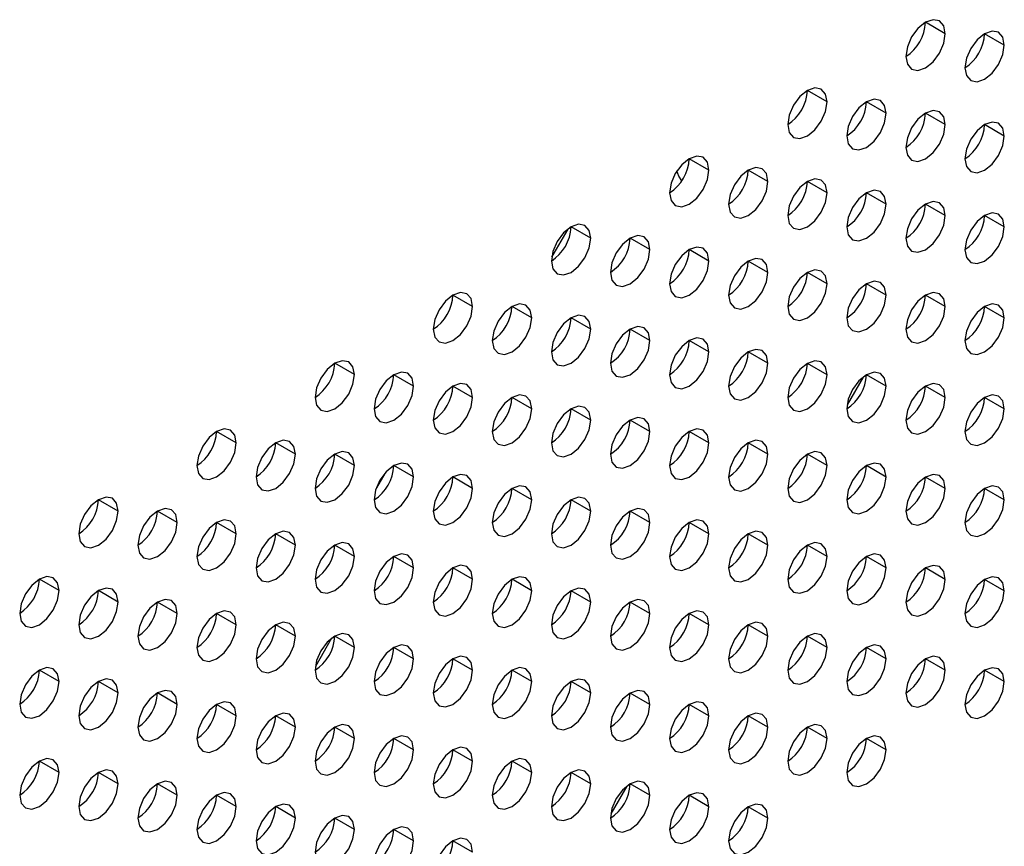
# Model space of a CAD drawing. Header units: millimetres. Extents: x 0 to 1118, y 0 to 864.
# Tile 183 of 256: x 935.06 to 940.95, y 651.76 to 656.71. Entities that reach past the tile are written whole.
import ezdxf

# ---------------------------------------------------------------- set-up
doc = ezdxf.new("R2010")
doc.units = ezdxf.units.MM

msp = doc.modelspace()

# ---------------------------------------------------------------- linework, layer by layer
at = {"color": 7, "linetype": 'Continuous', "lineweight": 25}
for p, q in [((940.6014, 656.6276), (940.4835, 656.6956)), ((940.9549, 656.5595), (940.8371, 656.6275)), ((939.8943, 656.2194), (939.7764, 656.2874)), ((940.2478, 656.1513), (940.13, 656.2193)), ((940.6014, 656.0832), (940.4835, 656.1512)), ((940.9549, 656.0151), (940.8371, 656.0832)), ((939.1872, 655.8112), (939.0693, 655.8792)), ((939.5407, 655.7431), (939.4229, 655.8111)), ((939.8943, 655.675), (939.7764, 655.743)), ((940.2478, 655.6069), (940.13, 655.675)), ((940.6014, 655.5389), (940.4835, 655.6069)), ((940.9549, 655.4708), (940.8371, 655.5388)), ((938.343, 655.4581), (938.2459, 655.29)), ((938.4801, 655.403), (938.3622, 655.471)), ((938.8336, 655.3349), (938.7158, 655.4029)), ((939.1872, 655.2668), (939.0693, 655.3348)), ((939.5407, 655.1987), (939.4229, 655.2668)), ((939.8943, 655.1306), (939.7764, 655.1987)), ((940.2478, 655.0626), (940.13, 655.1306)), ((937.773, 654.9948), (937.6551, 655.0628)), ((940.6014, 654.9945), (940.4835, 655.0625)), ((938.1265, 654.9267), (938.0087, 654.9947)), ((940.9549, 654.9264), (940.8371, 654.9944)), ((938.4801, 654.8586), (938.3622, 654.9266)), ((938.8336, 654.7905), (938.7158, 654.8586)), ((939.1872, 654.7224), (939.0693, 654.7905)), ((939.5407, 654.6544), (939.4229, 654.7224)), ((937.0658, 654.5866), (936.948, 654.6546)), ((939.8943, 654.5863), (939.7764, 654.6543)), ((937.4194, 654.5185), (937.3015, 654.5865)), ((940.1095, 654.5724), (940.0139, 654.4068)), ((940.2478, 654.5182), (940.13, 654.5862)), ((937.773, 654.4504), (937.6551, 654.5184)), ((940.6014, 654.4501), (940.4835, 654.5182)), ((938.1265, 654.3823), (938.0087, 654.4504)), ((940.9549, 654.3821), (940.8371, 654.4501)), ((938.4801, 654.3142), (938.3622, 654.3823)), ((938.8336, 654.2462), (938.7158, 654.3142)), ((936.3587, 654.1783), (936.2409, 654.2464)), ((939.1872, 654.1781), (939.0693, 654.2461)), ((936.7123, 654.1103), (936.5944, 654.1783)), ((939.5407, 654.11), (939.4229, 654.178)), ((937.0658, 654.0422), (936.948, 654.1102)), ((939.8943, 654.0419), (939.7764, 654.11)), ((937.4194, 653.9741), (937.3015, 654.0421)), ((940.2478, 653.9738), (940.13, 654.0419)), ((937.2469, 653.9951), (937.1971, 653.9089)), ((937.773, 653.906), (937.6551, 653.9741)), ((940.6014, 653.9058), (940.4835, 653.9738)), ((938.1265, 653.838), (938.0087, 653.906)), ((940.9549, 653.8377), (940.8371, 653.9057)), ((935.6516, 653.7701), (935.5338, 653.8382)), ((938.4801, 653.7699), (938.3622, 653.8379)), ((936.0052, 653.7021), (935.8873, 653.7701)), ((938.8336, 653.7018), (938.7158, 653.7698)), ((936.3587, 653.634), (936.2409, 653.702)), ((939.1872, 653.6337), (939.0693, 653.7018)), ((936.7123, 653.5659), (936.5944, 653.6339)), ((939.5407, 653.5656), (939.4229, 653.6337)), ((937.0658, 653.4978), (936.948, 653.5659)), ((939.8943, 653.4976), (939.7764, 653.5656)), ((937.4194, 653.4298), (937.3015, 653.4978)), ((940.2478, 653.4295), (940.13, 653.4975)), ((937.773, 653.3617), (937.6551, 653.4297)), ((940.6014, 653.3614), (940.4835, 653.4294)), ((935.2981, 653.2939), (935.1802, 653.3619)), ((938.1265, 653.2936), (938.0087, 653.3616)), ((940.9549, 653.2933), (940.8371, 653.3614)), ((935.6516, 653.2258), (935.5338, 653.2938)), ((938.4801, 653.2255), (938.3622, 653.2936)), ((936.0052, 653.1577), (935.8873, 653.2257)), ((938.8336, 653.1574), (938.7158, 653.2255)), ((936.3587, 653.0896), (936.2409, 653.1577)), ((939.1872, 653.0894), (939.0693, 653.1574)), ((936.7123, 653.0216), (936.5944, 653.0896)), ((939.5407, 653.0213), (939.4229, 653.0893)), ((937.0658, 652.9535), (936.948, 653.0215)), ((939.8943, 652.9532), (939.7764, 653.0212)), ((936.9288, 653.0086), (936.8317, 652.8405)), ((937.4194, 652.8854), (937.3015, 652.9534)), ((940.2478, 652.8851), (940.13, 652.9532)), ((937.773, 652.8173), (937.6551, 652.8853)), ((940.6014, 652.817), (940.4835, 652.8851)), ((935.2981, 652.7495), (935.1802, 652.8175)), ((938.1265, 652.7492), (938.0087, 652.8173)), ((940.9549, 652.749), (940.8371, 652.817)), ((935.6516, 652.6814), (935.5338, 652.7495)), ((938.4801, 652.6812), (938.3622, 652.7492)), ((936.0052, 652.6133), (935.8873, 652.6814)), ((938.8336, 652.6131), (938.7158, 652.6811)), ((936.3587, 652.5453), (936.2409, 652.6133)), ((939.1872, 652.545), (939.0693, 652.613)), ((936.7123, 652.4772), (936.5944, 652.5452)), ((939.5407, 652.4769), (939.4229, 652.545)), ((937.0658, 652.4091), (936.948, 652.4771)), ((939.8943, 652.4088), (939.7764, 652.4769)), ((937.4194, 652.341), (937.3015, 652.4091)), ((940.2478, 652.3408), (940.13, 652.4088)), ((937.773, 652.273), (937.6551, 652.341)), ((935.2981, 652.2051), (935.1802, 652.2732)), ((938.1265, 652.2049), (938.0087, 652.2729)), ((935.6516, 652.1371), (935.5338, 652.2051)), ((938.4801, 652.1368), (938.3622, 652.2048)), ((936.0052, 652.069), (935.8873, 652.137)), ((938.8336, 652.0687), (938.7158, 652.1368)), ((938.6953, 652.1229), (938.5997, 651.9573)), ((936.3587, 652.0009), (936.2409, 652.0689)), ((939.1872, 652.0006), (939.0693, 652.0687)), ((936.7123, 651.9328), (936.5944, 652.0009)), ((939.5407, 651.9326), (939.4229, 652.0006)), ((937.0658, 651.8648), (936.948, 651.9328)), ((937.4194, 651.7967), (937.3015, 651.8647)), ((937.773, 651.7286), (937.6551, 651.7966))]:
    msp.add_line(p, q, dxfattribs=at)
at = {"color": 7, "linetype": 'Continuous', "lineweight": 25, "flags": 128}
for points in [[(940.6014, 656.6276), (940.5924, 656.6745), (940.5669, 656.7039), (940.5286, 656.7113), (940.4835, 656.6956), (940.4384, 656.6592), (940.4002, 656.6077), (940.3746, 656.5488), (940.3657, 656.4915)], [(940.3657, 656.4915), (940.3746, 656.4446), (940.4002, 656.4152), (940.4384, 656.4078), (940.4835, 656.4234), (940.5286, 656.4598), (940.5669, 656.5114), (940.5924, 656.5703), (940.6014, 656.6276)], [(940.9549, 656.5595), (940.946, 656.6064), (940.9204, 656.6358), (940.8822, 656.6432), (940.8371, 656.6276), (940.792, 656.5912), (940.7538, 656.5396), (940.7282, 656.4807), (940.7192, 656.4234)], [(940.7192, 656.4234), (940.7282, 656.3765), (940.7538, 656.3471), (940.792, 656.3397), (940.8371, 656.3554), (940.8822, 656.3918), (940.9204, 656.4433), (940.946, 656.5022), (940.9549, 656.5595)], [(939.8943, 656.2194), (939.8853, 656.2663), (939.8598, 656.2957), (939.8215, 656.3031), (939.7764, 656.2874), (939.7313, 656.251), (939.6931, 656.1995), (939.6675, 656.1406), (939.6586, 656.0833)], [(939.6586, 656.0833), (939.6675, 656.0364), (939.6931, 656.007), (939.7313, 655.9996), (939.7764, 656.0152), (939.8215, 656.0516), (939.8598, 656.1032), (939.8853, 656.1621), (939.8943, 656.2194)], [(940.2478, 656.1513), (940.2389, 656.1982), (940.2133, 656.2276), (940.1751, 656.235), (940.13, 656.2193), (940.0849, 656.183), (940.0466, 656.1314), (940.0211, 656.0725), (940.0121, 656.0152)], [(940.0121, 656.0152), (940.0211, 655.9683), (940.0466, 655.9389), (940.0849, 655.9315), (940.13, 655.9472), (940.1751, 655.9836), (940.2133, 656.0351), (940.2389, 656.094), (940.2478, 656.1513)], [(940.6014, 656.0832), (940.5924, 656.1301), (940.5669, 656.1595), (940.5286, 656.1669), (940.4835, 656.1513), (940.4384, 656.1149), (940.4002, 656.0633), (940.3746, 656.0044), (940.3657, 655.9471)], [(940.3657, 655.9471), (940.3746, 655.9002), (940.4002, 655.8708), (940.4384, 655.8634), (940.4835, 655.8791), (940.5286, 655.9155), (940.5669, 655.9671), (940.5924, 656.026), (940.6014, 656.0832)], [(940.9549, 656.0151), (940.946, 656.062), (940.9204, 656.0914), (940.8822, 656.0989), (940.8371, 656.0832), (940.792, 656.0468), (940.7538, 655.9952), (940.7282, 655.9363), (940.7192, 655.8791)], [(940.7192, 655.8791), (940.7282, 655.8322), (940.7538, 655.8028), (940.792, 655.7953), (940.8371, 655.811), (940.8822, 655.8474), (940.9204, 655.899), (940.946, 655.9579), (940.9549, 656.0151)], [(939.1872, 655.8112), (939.1782, 655.8581), (939.1526, 655.8875), (939.1144, 655.8949), (939.0693, 655.8792), (939.0242, 655.8428), (938.986, 655.7913), (938.9604, 655.7324), (938.9515, 655.6751)], [(938.9515, 655.6751), (938.9604, 655.6282), (938.986, 655.5988), (939.0242, 655.5914), (939.0693, 655.607), (939.1144, 655.6434), (939.1526, 655.695), (939.1782, 655.7539), (939.1872, 655.8112)], [(939.0241, 655.7459), (939.0066, 655.7742), (938.9959, 655.8072)], [(939.5407, 655.7431), (939.5318, 655.79), (939.5062, 655.8194), (939.468, 655.8268), (939.4229, 655.8111), (939.3778, 655.7747), (939.3395, 655.7232), (939.314, 655.6643), (939.305, 655.607)], [(939.305, 655.607), (939.314, 655.5601), (939.3395, 655.5307), (939.3778, 655.5233), (939.4229, 655.539), (939.468, 655.5754), (939.5062, 655.6269), (939.5318, 655.6858), (939.5407, 655.7431)], [(939.8943, 655.675), (939.8853, 655.7219), (939.8598, 655.7513), (939.8215, 655.7587), (939.7764, 655.7431), (939.7313, 655.7067), (939.6931, 655.6551), (939.6675, 655.5962), (939.6586, 655.5389)], [(939.6586, 655.5389), (939.6675, 655.492), (939.6931, 655.4626), (939.7313, 655.4552), (939.7764, 655.4709), (939.8215, 655.5073), (939.8598, 655.5589), (939.8853, 655.6178), (939.8943, 655.675)], [(940.2478, 655.6069), (940.2389, 655.6538), (940.2133, 655.6832), (940.1751, 655.6907), (940.13, 655.675), (940.0849, 655.6386), (940.0466, 655.587), (940.0211, 655.5281), (940.0121, 655.4709)], [(940.0121, 655.4709), (940.0211, 655.424), (940.0466, 655.3946), (940.0849, 655.3871), (940.13, 655.4028), (940.1751, 655.4392), (940.2133, 655.4908), (940.2389, 655.5497), (940.2478, 655.6069)], [(940.6014, 655.5389), (940.5924, 655.5858), (940.5669, 655.6152), (940.5286, 655.6226), (940.4835, 655.6069), (940.4384, 655.5705), (940.4002, 655.5189), (940.3746, 655.46), (940.3657, 655.4028)], [(940.9549, 655.4708), (940.946, 655.5177), (940.9204, 655.5471), (940.8822, 655.5545), (940.8371, 655.5388), (940.792, 655.5024), (940.7538, 655.4509), (940.7282, 655.392), (940.7192, 655.3347)], [(940.3657, 655.4028), (940.3746, 655.3559), (940.4002, 655.3265), (940.4384, 655.3191), (940.4835, 655.3347), (940.5286, 655.3711), (940.5669, 655.4227), (940.5924, 655.4816), (940.6014, 655.5389)], [(938.4801, 655.403), (938.4711, 655.4499), (938.4455, 655.4793), (938.4073, 655.4867), (938.3622, 655.471), (938.3171, 655.4346), (938.2789, 655.3831), (938.2533, 655.3242), (938.2444, 655.2669)], [(940.7192, 655.3347), (940.7282, 655.2878), (940.7538, 655.2584), (940.792, 655.251), (940.8371, 655.2667), (940.8822, 655.303), (940.9204, 655.3546), (940.946, 655.4135), (940.9549, 655.4708)], [(938.2444, 655.2669), (938.2533, 655.22), (938.2789, 655.1906), (938.3171, 655.1832), (938.3622, 655.1988), (938.4073, 655.2352), (938.4455, 655.2868), (938.4711, 655.3457), (938.4801, 655.403)], [(938.8336, 655.3349), (938.8246, 655.3818), (938.7991, 655.4112), (938.7609, 655.4186), (938.7158, 655.4029), (938.6707, 655.3665), (938.6324, 655.315), (938.6069, 655.2561), (938.5979, 655.1988)], [(938.5979, 655.1988), (938.6069, 655.1519), (938.6324, 655.1225), (938.6707, 655.1151), (938.7158, 655.1308), (938.7609, 655.1672), (938.7991, 655.2187), (938.8246, 655.2776), (938.8336, 655.3349)], [(939.1872, 655.2668), (939.1782, 655.3137), (939.1526, 655.3431), (939.1144, 655.3505), (939.0693, 655.3349), (939.0242, 655.2985), (938.986, 655.2469), (938.9604, 655.188), (938.9515, 655.1307)], [(938.9515, 655.1307), (938.9604, 655.0838), (938.986, 655.0544), (939.0242, 655.047), (939.0693, 655.0627), (939.1144, 655.0991), (939.1526, 655.1506), (939.1782, 655.2095), (939.1872, 655.2668)], [(939.5407, 655.1987), (939.5318, 655.2456), (939.5062, 655.275), (939.468, 655.2825), (939.4229, 655.2668), (939.3778, 655.2304), (939.3395, 655.1788), (939.314, 655.1199), (939.305, 655.0627)], [(939.305, 655.0627), (939.314, 655.0158), (939.3395, 654.9864), (939.3778, 654.9789), (939.4229, 654.9946), (939.468, 655.031), (939.5062, 655.0826), (939.5318, 655.1415), (939.5407, 655.1987)], [(939.8943, 655.1306), (939.8853, 655.1775), (939.8598, 655.207), (939.8215, 655.2144), (939.7764, 655.1987), (939.7313, 655.1623), (939.6931, 655.1107), (939.6675, 655.0518), (939.6586, 654.9946)], [(940.2478, 655.0626), (940.2389, 655.1095), (940.2133, 655.1389), (940.1751, 655.1463), (940.13, 655.1306), (940.0849, 655.0942), (940.0466, 655.0427), (940.0211, 654.9838), (940.0121, 654.9265)], [(937.773, 654.9948), (937.764, 655.0417), (937.7384, 655.0711), (937.7002, 655.0785), (937.6551, 655.0628), (937.61, 655.0264), (937.5718, 654.9748), (937.5462, 654.9159), (937.5373, 654.8587)], [(939.6586, 654.9946), (939.6675, 654.9477), (939.6931, 654.9183), (939.7313, 654.9108), (939.7764, 654.9265), (939.8215, 654.9629), (939.8598, 655.0145), (939.8853, 655.0734), (939.8943, 655.1306)], [(940.6014, 654.9945), (940.5924, 655.0414), (940.5669, 655.0708), (940.5286, 655.0782), (940.4835, 655.0625), (940.4384, 655.0262), (940.4002, 654.9746), (940.3746, 654.9157), (940.3657, 654.8584)], [(940.0121, 654.9265), (940.0211, 654.8796), (940.0466, 654.8502), (940.0849, 654.8428), (940.13, 654.8584), (940.1751, 654.8948), (940.2133, 654.9464), (940.2389, 655.0053), (940.2478, 655.0626)], [(937.5373, 654.8587), (937.5462, 654.8118), (937.5718, 654.7824), (937.61, 654.775), (937.6551, 654.7906), (937.7002, 654.827), (937.7384, 654.8786), (937.764, 654.9375), (937.773, 654.9948)], [(938.1265, 654.9267), (938.1175, 654.9736), (938.092, 655.003), (938.0538, 655.0104), (938.0087, 654.9947), (937.9636, 654.9583), (937.9253, 654.9068), (937.8998, 654.8479), (937.8908, 654.7906)], [(940.3657, 654.8584), (940.3746, 654.8115), (940.4002, 654.7821), (940.4384, 654.7747), (940.4835, 654.7904), (940.5286, 654.8268), (940.5669, 654.8783), (940.5924, 654.9372), (940.6014, 654.9945)], [(940.9549, 654.9264), (940.946, 654.9733), (940.9204, 655.0027), (940.8822, 655.0101), (940.8371, 654.9945), (940.792, 654.9581), (940.7538, 654.9065), (940.7282, 654.8476), (940.7192, 654.7903)], [(937.8908, 654.7906), (937.8998, 654.7437), (937.9253, 654.7143), (937.9636, 654.7069), (938.0087, 654.7226), (938.0538, 654.7589), (938.092, 654.8105), (938.1175, 654.8694), (938.1265, 654.9267)], [(938.4801, 654.8586), (938.4711, 654.9055), (938.4455, 654.9349), (938.4073, 654.9423), (938.3622, 654.9267), (938.3171, 654.8903), (938.2789, 654.8387), (938.2533, 654.7798), (938.2444, 654.7225)], [(940.7192, 654.7903), (940.7282, 654.7434), (940.7538, 654.714), (940.792, 654.7066), (940.8371, 654.7223), (940.8822, 654.7587), (940.9204, 654.8103), (940.946, 654.8692), (940.9549, 654.9264)], [(938.2444, 654.7225), (938.2533, 654.6756), (938.2789, 654.6462), (938.3171, 654.6388), (938.3622, 654.6545), (938.4073, 654.6909), (938.4455, 654.7424), (938.4711, 654.8013), (938.4801, 654.8586)], [(938.8336, 654.7905), (938.8246, 654.8374), (938.7991, 654.8668), (938.7609, 654.8743), (938.7158, 654.8586), (938.6707, 654.8222), (938.6324, 654.7706), (938.6069, 654.7117), (938.5979, 654.6545)], [(938.5979, 654.6545), (938.6069, 654.6076), (938.6324, 654.5782), (938.6707, 654.5707), (938.7158, 654.5864), (938.7609, 654.6228), (938.7991, 654.6744), (938.8246, 654.7333), (938.8336, 654.7905)], [(939.1872, 654.7224), (939.1782, 654.7693), (939.1526, 654.7987), (939.1144, 654.8062), (939.0693, 654.7905), (939.0242, 654.7541), (938.986, 654.7025), (938.9604, 654.6436), (938.9515, 654.5864)], [(938.9515, 654.5864), (938.9604, 654.5395), (938.986, 654.5101), (939.0242, 654.5026), (939.0693, 654.5183), (939.1144, 654.5547), (939.1526, 654.6063), (939.1782, 654.6652), (939.1872, 654.7224)], [(939.5407, 654.6544), (939.5318, 654.7013), (939.5062, 654.7307), (939.468, 654.7381), (939.4229, 654.7224), (939.3778, 654.686), (939.3395, 654.6345), (939.314, 654.5756), (939.305, 654.5183)], [(937.0658, 654.5866), (937.0569, 654.6335), (937.0313, 654.6629), (936.9931, 654.6703), (936.948, 654.6546), (936.9029, 654.6182), (936.8647, 654.5666), (936.8391, 654.5077), (936.8301, 654.4505)], [(939.8943, 654.5863), (939.8853, 654.6332), (939.8598, 654.6626), (939.8215, 654.67), (939.7764, 654.6543), (939.7313, 654.6179), (939.6931, 654.5664), (939.6675, 654.5075), (939.6586, 654.4502)], [(939.305, 654.5183), (939.314, 654.4714), (939.3395, 654.442), (939.3778, 654.4346), (939.4229, 654.4502), (939.468, 654.4866), (939.5062, 654.5382), (939.5318, 654.5971), (939.5407, 654.6544)], [(936.8301, 654.4505), (936.8391, 654.4036), (936.8647, 654.3742), (936.9029, 654.3668), (936.948, 654.3824), (936.9931, 654.4188), (937.0313, 654.4704), (937.0569, 654.5293), (937.0658, 654.5866)], [(937.4194, 654.5185), (937.4104, 654.5654), (937.3849, 654.5948), (937.3466, 654.6022), (937.3015, 654.5865), (937.2564, 654.5501), (937.2182, 654.4986), (937.1927, 654.4397), (937.1837, 654.3824)], [(939.6586, 654.4502), (939.6675, 654.4033), (939.6931, 654.3739), (939.7313, 654.3665), (939.7764, 654.3822), (939.8215, 654.4186), (939.8598, 654.4701), (939.8853, 654.529), (939.8943, 654.5863)], [(940.2478, 654.5182), (940.2389, 654.5651), (940.2133, 654.5945), (940.1751, 654.6019), (940.13, 654.5863), (940.0849, 654.5499), (940.0466, 654.4983), (940.0211, 654.4394), (940.0121, 654.3821)], [(937.1837, 654.3824), (937.1927, 654.3355), (937.2182, 654.3061), (937.2564, 654.2987), (937.3015, 654.3144), (937.3466, 654.3507), (937.3849, 654.4023), (937.4104, 654.4612), (937.4194, 654.5185)], [(937.773, 654.4504), (937.764, 654.4973), (937.7384, 654.5267), (937.7002, 654.5341), (937.6551, 654.5185), (937.61, 654.4821), (937.5718, 654.4305), (937.5462, 654.3716), (937.5373, 654.3143)], [(940.0121, 654.3821), (940.0211, 654.3352), (940.0466, 654.3058), (940.0849, 654.2984), (940.13, 654.3141), (940.1751, 654.3505), (940.2133, 654.4021), (940.2389, 654.461), (940.2478, 654.5182)], [(940.6014, 654.4501), (940.5924, 654.497), (940.5669, 654.5264), (940.5286, 654.5339), (940.4835, 654.5182), (940.4384, 654.4818), (940.4002, 654.4302), (940.3746, 654.3713), (940.3657, 654.3141)], [(937.5373, 654.3143), (937.5462, 654.2674), (937.5718, 654.238), (937.61, 654.2306), (937.6551, 654.2463), (937.7002, 654.2827), (937.7384, 654.3342), (937.764, 654.3931), (937.773, 654.4504)], [(938.1265, 654.3823), (938.1175, 654.4292), (938.092, 654.4586), (938.0538, 654.4661), (938.0087, 654.4504), (937.9636, 654.414), (937.9253, 654.3624), (937.8998, 654.3035), (937.8908, 654.2463)], [(940.3657, 654.3141), (940.3746, 654.2672), (940.4002, 654.2378), (940.4384, 654.2303), (940.4835, 654.246), (940.5286, 654.2824), (940.5669, 654.334), (940.5924, 654.3929), (940.6014, 654.4501)], [(940.9549, 654.3821), (940.946, 654.429), (940.9204, 654.4584), (940.8822, 654.4658), (940.8371, 654.4501), (940.792, 654.4137), (940.7538, 654.3621), (940.7282, 654.3032), (940.7192, 654.246)], [(937.8908, 654.2463), (937.8998, 654.1994), (937.9253, 654.1699), (937.9636, 654.1625), (938.0087, 654.1782), (938.0538, 654.2146), (938.092, 654.2662), (938.1175, 654.3251), (938.1265, 654.3823)], [(938.4801, 654.3142), (938.4711, 654.3611), (938.4455, 654.3905), (938.4073, 654.398), (938.3622, 654.3823), (938.3171, 654.3459), (938.2789, 654.2943), (938.2533, 654.2354), (938.2444, 654.1782)], [(940.7192, 654.246), (940.7282, 654.1991), (940.7538, 654.1697), (940.792, 654.1623), (940.8371, 654.1779), (940.8822, 654.2143), (940.9204, 654.2659), (940.946, 654.3248), (940.9549, 654.3821)], [(938.2444, 654.1782), (938.2533, 654.1313), (938.2789, 654.1019), (938.3171, 654.0944), (938.3622, 654.1101), (938.4073, 654.1465), (938.4455, 654.1981), (938.4711, 654.257), (938.4801, 654.3142)], [(938.8336, 654.2462), (938.8246, 654.2931), (938.7991, 654.3225), (938.7609, 654.3299), (938.7158, 654.3142), (938.6707, 654.2778), (938.6324, 654.2263), (938.6069, 654.1674), (938.5979, 654.1101)], [(936.3587, 654.1783), (936.3498, 654.2253), (936.3242, 654.2547), (936.286, 654.2621), (936.2409, 654.2464), (936.1958, 654.21), (936.1576, 654.1584), (936.132, 654.0995), (936.123, 654.0423)], [(939.1872, 654.1781), (939.1782, 654.225), (939.1526, 654.2544), (939.1144, 654.2618), (939.0693, 654.2461), (939.0242, 654.2097), (938.986, 654.1582), (938.9604, 654.0993), (938.9515, 654.042)], [(936.7123, 654.1103), (936.7033, 654.1572), (936.6778, 654.1866), (936.6395, 654.194), (936.5944, 654.1783), (936.5493, 654.1419), (936.5111, 654.0904), (936.4856, 654.0315), (936.4766, 653.9742)], [(938.5979, 654.1101), (938.6069, 654.0632), (938.6324, 654.0338), (938.6707, 654.0264), (938.7158, 654.042), (938.7609, 654.0784), (938.7991, 654.13), (938.8246, 654.1889), (938.8336, 654.2462)], [(939.5407, 654.11), (939.5318, 654.1569), (939.5062, 654.1863), (939.468, 654.1937), (939.4229, 654.1781), (939.3778, 654.1417), (939.3395, 654.0901), (939.314, 654.0312), (939.305, 653.9739)], [(936.123, 654.0423), (936.132, 653.9954), (936.1576, 653.966), (936.1958, 653.9585), (936.2409, 653.9742), (936.286, 654.0106), (936.3242, 654.0622), (936.3498, 654.1211), (936.3587, 654.1783)], [(938.9515, 654.042), (938.9604, 653.9951), (938.986, 653.9657), (939.0242, 653.9583), (939.0693, 653.974), (939.1144, 654.0104), (939.1526, 654.0619), (939.1782, 654.1208), (939.1872, 654.1781)], [(936.4766, 653.9742), (936.4856, 653.9273), (936.5111, 653.8979), (936.5493, 653.8905), (936.5944, 653.9061), (936.6395, 653.9425), (936.6778, 653.9941), (936.7033, 654.053), (936.7123, 654.1103)], [(937.0658, 654.0422), (937.0569, 654.0891), (937.0313, 654.1185), (936.9931, 654.1259), (936.948, 654.1102), (936.9029, 654.0739), (936.8647, 654.0223), (936.8391, 653.9634), (936.8301, 653.9061)], [(939.305, 653.9739), (939.314, 653.927), (939.3395, 653.8976), (939.3778, 653.8902), (939.4229, 653.9059), (939.468, 653.9423), (939.5062, 653.9938), (939.5318, 654.0527), (939.5407, 654.11)], [(939.8943, 654.0419), (939.8853, 654.0888), (939.8598, 654.1182), (939.8215, 654.1257), (939.7764, 654.11), (939.7313, 654.0736), (939.6931, 654.022), (939.6675, 653.9631), (939.6586, 653.9059)], [(936.8301, 653.9061), (936.8391, 653.8592), (936.8647, 653.8298), (936.9029, 653.8224), (936.948, 653.8381), (936.9931, 653.8745), (937.0313, 653.926), (937.0569, 653.9849), (937.0658, 654.0422)], [(937.4194, 653.9741), (937.4104, 654.021), (937.3849, 654.0504), (937.3466, 654.0578), (937.3015, 654.0422), (937.2564, 654.0058), (937.2182, 653.9542), (937.1927, 653.8953), (937.1837, 653.838)], [(939.6586, 653.9059), (939.6675, 653.859), (939.6931, 653.8296), (939.7313, 653.8221), (939.7764, 653.8378), (939.8215, 653.8742), (939.8598, 653.9258), (939.8853, 653.9847), (939.8943, 654.0419)], [(940.2478, 653.9738), (940.2389, 654.0207), (940.2133, 654.0502), (940.1751, 654.0576), (940.13, 654.0419), (940.0849, 654.0055), (940.0466, 653.9539), (940.0211, 653.895), (940.0121, 653.8378)], [(937.1837, 653.838), (937.1927, 653.7911), (937.2182, 653.7617), (937.2564, 653.7543), (937.3015, 653.77), (937.3466, 653.8064), (937.3849, 653.858), (937.4104, 653.9169), (937.4194, 653.9741)], [(937.773, 653.906), (937.764, 653.9529), (937.7384, 653.9823), (937.7002, 653.9898), (937.6551, 653.9741), (937.61, 653.9377), (937.5718, 653.8861), (937.5462, 653.8272), (937.5373, 653.77)], [(940.0121, 653.8378), (940.0211, 653.7909), (940.0466, 653.7615), (940.0849, 653.754), (940.13, 653.7697), (940.1751, 653.8061), (940.2133, 653.8577), (940.2389, 653.9166), (940.2478, 653.9738)], [(940.6014, 653.9058), (940.5924, 653.9527), (940.5669, 653.9821), (940.5286, 653.9895), (940.4835, 653.9738), (940.4384, 653.9374), (940.4002, 653.8859), (940.3746, 653.827), (940.3657, 653.7697)], [(937.5373, 653.77), (937.5462, 653.7231), (937.5718, 653.6937), (937.61, 653.6862), (937.6551, 653.7019), (937.7002, 653.7383), (937.7384, 653.7899), (937.764, 653.8488), (937.773, 653.906)], [(938.1265, 653.838), (938.1175, 653.8849), (938.092, 653.9143), (938.0538, 653.9217), (938.0087, 653.906), (937.9636, 653.8696), (937.9253, 653.818), (937.8998, 653.7591), (937.8908, 653.7019)], [(940.3657, 653.7697), (940.3746, 653.7228), (940.4002, 653.6934), (940.4384, 653.686), (940.4835, 653.7016), (940.5286, 653.738), (940.5669, 653.7896), (940.5924, 653.8485), (940.6014, 653.9058)], [(940.9549, 653.8377), (940.946, 653.8846), (940.9204, 653.914), (940.8822, 653.9214), (940.8371, 653.9057), (940.792, 653.8694), (940.7538, 653.8178), (940.7282, 653.7589), (940.7192, 653.7016)], [(935.6516, 653.7701), (935.6427, 653.817), (935.6171, 653.8464), (935.5789, 653.8539), (935.5338, 653.8382), (935.4887, 653.8018), (935.4504, 653.7502), (935.4249, 653.6913), (935.4159, 653.6341)], [(938.4801, 653.7699), (938.4711, 653.8168), (938.4455, 653.8462), (938.4073, 653.8536), (938.3622, 653.8379), (938.3171, 653.8015), (938.2789, 653.75), (938.2533, 653.6911), (938.2444, 653.6338)], [(936.0052, 653.7021), (935.9962, 653.749), (935.9707, 653.7784), (935.9324, 653.7858), (935.8873, 653.7701), (935.8422, 653.7337), (935.804, 653.6822), (935.7785, 653.6233), (935.7695, 653.566)], [(937.8908, 653.7019), (937.8998, 653.655), (937.9253, 653.6256), (937.9636, 653.6182), (938.0087, 653.6338), (938.0538, 653.6702), (938.092, 653.7218), (938.1175, 653.7807), (938.1265, 653.838)], [(938.8336, 653.7018), (938.8246, 653.7487), (938.7991, 653.7781), (938.7609, 653.7855), (938.7158, 653.7699), (938.6707, 653.7335), (938.6324, 653.6819), (938.6069, 653.623), (938.5979, 653.5657)], [(940.7192, 653.7016), (940.7282, 653.6547), (940.7538, 653.6253), (940.792, 653.6179), (940.8371, 653.6336), (940.8822, 653.67), (940.9204, 653.7215), (940.946, 653.7804), (940.9549, 653.8377)], [(935.4159, 653.6341), (935.4249, 653.5872), (935.4504, 653.5578), (935.4887, 653.5503), (935.5338, 653.566), (935.5789, 653.6024), (935.6171, 653.654), (935.6427, 653.7129), (935.6516, 653.7701)], [(938.2444, 653.6338), (938.2533, 653.5869), (938.2789, 653.5575), (938.3171, 653.5501), (938.3622, 653.5658), (938.4073, 653.6022), (938.4455, 653.6537), (938.4711, 653.7126), (938.4801, 653.7699)], [(935.7695, 653.566), (935.7785, 653.5191), (935.804, 653.4897), (935.8422, 653.4823), (935.8873, 653.4979), (935.9324, 653.5343), (935.9707, 653.5859), (935.9962, 653.6448), (936.0052, 653.7021)], [(936.3587, 653.634), (936.3498, 653.6809), (936.3242, 653.7103), (936.286, 653.7177), (936.2409, 653.702), (936.1958, 653.6657), (936.1576, 653.6141), (936.132, 653.5552), (936.123, 653.4979)], [(938.5979, 653.5657), (938.6069, 653.5188), (938.6324, 653.4894), (938.6707, 653.482), (938.7158, 653.4977), (938.7609, 653.5341), (938.7991, 653.5856), (938.8246, 653.6445), (938.8336, 653.7018)], [(939.1872, 653.6337), (939.1782, 653.6806), (939.1526, 653.71), (939.1144, 653.7175), (939.0693, 653.7018), (939.0242, 653.6654), (938.986, 653.6138), (938.9604, 653.5549), (938.9515, 653.4977)], [(936.123, 653.4979), (936.132, 653.451), (936.1576, 653.4216), (936.1958, 653.4142), (936.2409, 653.4299), (936.286, 653.4663), (936.3242, 653.5178), (936.3498, 653.5767), (936.3587, 653.634)], [(936.7123, 653.5659), (936.7033, 653.6128), (936.6778, 653.6422), (936.6395, 653.6496), (936.5944, 653.634), (936.5493, 653.5976), (936.5111, 653.546), (936.4856, 653.4871), (936.4766, 653.4298)], [(938.9515, 653.4977), (938.9604, 653.4508), (938.986, 653.4214), (939.0242, 653.4139), (939.0693, 653.4296), (939.1144, 653.466), (939.1526, 653.5176), (939.1782, 653.5765), (939.1872, 653.6337)], [(939.5407, 653.5656), (939.5318, 653.6125), (939.5062, 653.6419), (939.468, 653.6494), (939.4229, 653.6337), (939.3778, 653.5973), (939.3395, 653.5457), (939.314, 653.4868), (939.305, 653.4296)], [(936.4766, 653.4298), (936.4856, 653.3829), (936.5111, 653.3535), (936.5493, 653.3461), (936.5944, 653.3618), (936.6395, 653.3982), (936.6778, 653.4498), (936.7033, 653.5087), (936.7123, 653.5659)], [(937.0658, 653.4978), (937.0569, 653.5447), (937.0313, 653.5741), (936.9931, 653.5816), (936.948, 653.5659), (936.9029, 653.5295), (936.8647, 653.4779), (936.8391, 653.419), (936.8301, 653.3618)], [(939.305, 653.4296), (939.314, 653.3827), (939.3395, 653.3533), (939.3778, 653.3458), (939.4229, 653.3615), (939.468, 653.3979), (939.5062, 653.4495), (939.5318, 653.5084), (939.5407, 653.5656)], [(939.8943, 653.4976), (939.8853, 653.5445), (939.8598, 653.5739), (939.8215, 653.5813), (939.7764, 653.5656), (939.7313, 653.5292), (939.6931, 653.4777), (939.6675, 653.4188), (939.6586, 653.3615)], [(936.8301, 653.3618), (936.8391, 653.3149), (936.8647, 653.2855), (936.9029, 653.278), (936.948, 653.2937), (936.9931, 653.3301), (937.0313, 653.3817), (937.0569, 653.4406), (937.0658, 653.4978)], [(937.4194, 653.4298), (937.4104, 653.4767), (937.3849, 653.5061), (937.3466, 653.5135), (937.3015, 653.4978), (937.2564, 653.4614), (937.2182, 653.4098), (937.1927, 653.3509), (937.1837, 653.2937)], [(939.6586, 653.3615), (939.6675, 653.3146), (939.6931, 653.2852), (939.7313, 653.2778), (939.7764, 653.2934), (939.8215, 653.3298), (939.8598, 653.3814), (939.8853, 653.4403), (939.8943, 653.4976)], [(940.2478, 653.4295), (940.2389, 653.4764), (940.2133, 653.5058), (940.1751, 653.5132), (940.13, 653.4975), (940.0849, 653.4612), (940.0466, 653.4096), (940.0211, 653.3507), (940.0121, 653.2934)], [(937.1837, 653.2937), (937.1927, 653.2468), (937.2182, 653.2174), (937.2564, 653.21), (937.3015, 653.2256), (937.3466, 653.262), (937.3849, 653.3136), (937.4104, 653.3725), (937.4194, 653.4298)], [(937.773, 653.3617), (937.764, 653.4086), (937.7384, 653.438), (937.7002, 653.4454), (937.6551, 653.4297), (937.61, 653.3933), (937.5718, 653.3418), (937.5462, 653.2829), (937.5373, 653.2256)], [(940.0121, 653.2934), (940.0211, 653.2465), (940.0466, 653.2171), (940.0849, 653.2097), (940.13, 653.2254), (940.1751, 653.2618), (940.2133, 653.3133), (940.2389, 653.3722), (940.2478, 653.4295)], [(940.6014, 653.3614), (940.5924, 653.4083), (940.5669, 653.4377), (940.5286, 653.4451), (940.4835, 653.4295), (940.4384, 653.3931), (940.4002, 653.3415), (940.3746, 653.2826), (940.3657, 653.2253)], [(935.2981, 653.2939), (935.2891, 653.3408), (935.2636, 653.3702), (935.2253, 653.3776), (935.1802, 653.3619), (935.1351, 653.3255), (935.0969, 653.274), (935.0713, 653.2151), (935.0624, 653.1578)], [(938.1265, 653.2936), (938.1175, 653.3405), (938.092, 653.3699), (938.0538, 653.3773), (938.0087, 653.3617), (937.9636, 653.3253), (937.9253, 653.2737), (937.8998, 653.2148), (937.8908, 653.1575)], [(940.9549, 653.2933), (940.946, 653.3402), (940.9204, 653.3696), (940.8822, 653.3771), (940.8371, 653.3614), (940.792, 653.325), (940.7538, 653.2734), (940.7282, 653.2145), (940.7192, 653.1573)], [(935.6516, 653.2258), (935.6427, 653.2727), (935.6171, 653.3021), (935.5789, 653.3095), (935.5338, 653.2938), (935.4887, 653.2574), (935.4504, 653.2059), (935.4249, 653.147), (935.4159, 653.0897)], [(937.5373, 653.2256), (937.5462, 653.1787), (937.5718, 653.1493), (937.61, 653.1419), (937.6551, 653.1576), (937.7002, 653.1939), (937.7384, 653.2455), (937.764, 653.3044), (937.773, 653.3617)], [(938.4801, 653.2255), (938.4711, 653.2724), (938.4455, 653.3018), (938.4073, 653.3093), (938.3622, 653.2936), (938.3171, 653.2572), (938.2789, 653.2056), (938.2533, 653.1467), (938.2444, 653.0895)], [(940.3657, 653.2253), (940.3746, 653.1784), (940.4002, 653.149), (940.4384, 653.1416), (940.4835, 653.1573), (940.5286, 653.1937), (940.5669, 653.2453), (940.5924, 653.3042), (940.6014, 653.3614)], [(935.0624, 653.1578), (935.0713, 653.1109), (935.0969, 653.0815), (935.1351, 653.0741), (935.1802, 653.0897), (935.2253, 653.1261), (935.2636, 653.1777), (935.2891, 653.2366), (935.2981, 653.2939)], [(937.8908, 653.1575), (937.8998, 653.1106), (937.9253, 653.0812), (937.9636, 653.0738), (938.0087, 653.0895), (938.0538, 653.1259), (938.092, 653.1774), (938.1175, 653.2363), (938.1265, 653.2936)], [(940.7192, 653.1573), (940.7282, 653.1104), (940.7538, 653.081), (940.792, 653.0735), (940.8371, 653.0892), (940.8822, 653.1256), (940.9204, 653.1772), (940.946, 653.2361), (940.9549, 653.2933)], [(935.4159, 653.0897), (935.4249, 653.0428), (935.4504, 653.0134), (935.4887, 653.006), (935.5338, 653.0217), (935.5789, 653.0581), (935.6171, 653.1096), (935.6427, 653.1685), (935.6516, 653.2258)], [(936.0052, 653.1577), (935.9962, 653.2046), (935.9707, 653.234), (935.9324, 653.2414), (935.8873, 653.2258), (935.8422, 653.1894), (935.804, 653.1378), (935.7785, 653.0789), (935.7695, 653.0216)], [(938.2444, 653.0895), (938.2533, 653.0426), (938.2789, 653.0131), (938.3171, 653.0057), (938.3622, 653.0214), (938.4073, 653.0578), (938.4455, 653.1094), (938.4711, 653.1683), (938.4801, 653.2255)], [(938.8336, 653.1574), (938.8246, 653.2043), (938.7991, 653.2337), (938.7609, 653.2412), (938.7158, 653.2255), (938.6707, 653.1891), (938.6324, 653.1375), (938.6069, 653.0786), (938.5979, 653.0214)], [(935.7695, 653.0216), (935.7785, 652.9747), (935.804, 652.9453), (935.8422, 652.9379), (935.8873, 652.9536), (935.9324, 652.99), (935.9707, 653.0415), (935.9962, 653.1004), (936.0052, 653.1577)], [(936.3587, 653.0896), (936.3498, 653.1365), (936.3242, 653.1659), (936.286, 653.1734), (936.2409, 653.1577), (936.1958, 653.1213), (936.1576, 653.0697), (936.132, 653.0108), (936.123, 652.9536)], [(938.5979, 653.0214), (938.6069, 652.9745), (938.6324, 652.9451), (938.6707, 652.9376), (938.7158, 652.9533), (938.7609, 652.9897), (938.7991, 653.0413), (938.8246, 653.1002), (938.8336, 653.1574)], [(939.1872, 653.0894), (939.1782, 653.1363), (939.1526, 653.1657), (939.1144, 653.1731), (939.0693, 653.1574), (939.0242, 653.121), (938.986, 653.0695), (938.9604, 653.0106), (938.9515, 652.9533)], [(936.123, 652.9536), (936.132, 652.9067), (936.1576, 652.8773), (936.1958, 652.8698), (936.2409, 652.8855), (936.286, 652.9219), (936.3242, 652.9735), (936.3498, 653.0324), (936.3587, 653.0896)], [(936.7123, 653.0216), (936.7033, 653.0685), (936.6778, 653.0979), (936.6395, 653.1053), (936.5944, 653.0896), (936.5493, 653.0532), (936.5111, 653.0016), (936.4856, 652.9427), (936.4766, 652.8855)], [(938.9515, 652.9533), (938.9604, 652.9064), (938.986, 652.877), (939.0242, 652.8696), (939.0693, 652.8852), (939.1144, 652.9216), (939.1526, 652.9732), (939.1782, 653.0321), (939.1872, 653.0894)], [(939.5407, 653.0213), (939.5318, 653.0682), (939.5062, 653.0976), (939.468, 653.105), (939.4229, 653.0893), (939.3778, 653.0529), (939.3395, 653.0014), (939.314, 652.9425), (939.305, 652.8852)], [(936.4766, 652.8855), (936.4856, 652.8386), (936.5111, 652.8092), (936.5493, 652.8017), (936.5944, 652.8174), (936.6395, 652.8538), (936.6778, 652.9054), (936.7033, 652.9643), (936.7123, 653.0216)], [(937.0658, 652.9535), (937.0569, 653.0004), (937.0313, 653.0298), (936.9931, 653.0372), (936.948, 653.0215), (936.9029, 652.9851), (936.8647, 652.9336), (936.8391, 652.8747), (936.8301, 652.8174)], [(939.305, 652.8852), (939.314, 652.8383), (939.3395, 652.8089), (939.3778, 652.8015), (939.4229, 652.8172), (939.468, 652.8536), (939.5062, 652.9051), (939.5318, 652.964), (939.5407, 653.0213)], [(939.8943, 652.9532), (939.8853, 653.0001), (939.8598, 653.0295), (939.8215, 653.0369), (939.7764, 653.0213), (939.7313, 652.9849), (939.6931, 652.9333), (939.6675, 652.8744), (939.6586, 652.8171)], [(937.4194, 652.8854), (937.4104, 652.9323), (937.3849, 652.9617), (937.3466, 652.9691), (937.3015, 652.9534), (937.2564, 652.9171), (937.2182, 652.8655), (937.1927, 652.8066), (937.1837, 652.7493)], [(940.2478, 652.8851), (940.2389, 652.932), (940.2133, 652.9614), (940.1751, 652.9689), (940.13, 652.9532), (940.0849, 652.9168), (940.0466, 652.8652), (940.0211, 652.8063), (940.0121, 652.7491)], [(936.8301, 652.8174), (936.8391, 652.7705), (936.8647, 652.7411), (936.9029, 652.7337), (936.948, 652.7493), (936.9931, 652.7857), (937.0313, 652.8373), (937.0569, 652.8962), (937.0658, 652.9535)], [(937.773, 652.8173), (937.764, 652.8642), (937.7384, 652.8936), (937.7002, 652.901), (937.6551, 652.8854), (937.61, 652.849), (937.5718, 652.7974), (937.5462, 652.7385), (937.5373, 652.6812)], [(939.6586, 652.8171), (939.6675, 652.7702), (939.6931, 652.7408), (939.7313, 652.7334), (939.7764, 652.7491), (939.8215, 652.7855), (939.8598, 652.837), (939.8853, 652.8959), (939.8943, 652.9532)], [(940.6014, 652.817), (940.5924, 652.864), (940.5669, 652.8934), (940.5286, 652.9008), (940.4835, 652.8851), (940.4384, 652.8487), (940.4002, 652.7971), (940.3746, 652.7382), (940.3657, 652.681)], [(937.1837, 652.7493), (937.1927, 652.7024), (937.2182, 652.673), (937.2564, 652.6656), (937.3015, 652.6813), (937.3466, 652.7177), (937.3849, 652.7692), (937.4104, 652.8281), (937.4194, 652.8854)], [(940.0121, 652.7491), (940.0211, 652.7022), (940.0466, 652.6728), (940.0849, 652.6653), (940.13, 652.681), (940.1751, 652.7174), (940.2133, 652.769), (940.2389, 652.8279), (940.2478, 652.8851)], [(935.2981, 652.7495), (935.2891, 652.7964), (935.2636, 652.8258), (935.2253, 652.8332), (935.1802, 652.8176), (935.1351, 652.7812), (935.0969, 652.7296), (935.0713, 652.6707), (935.0624, 652.6134)], [(937.5373, 652.6812), (937.5462, 652.6343), (937.5718, 652.6049), (937.61, 652.5975), (937.6551, 652.6132), (937.7002, 652.6496), (937.7384, 652.7012), (937.764, 652.7601), (937.773, 652.8173)], [(938.1265, 652.7492), (938.1175, 652.7961), (938.092, 652.8255), (938.0538, 652.833), (938.0087, 652.8173), (937.9636, 652.7809), (937.9253, 652.7293), (937.8998, 652.6704), (937.8908, 652.6132)], [(940.3657, 652.681), (940.3746, 652.6341), (940.4002, 652.6047), (940.4384, 652.5972), (940.4835, 652.6129), (940.5286, 652.6493), (940.5669, 652.7009), (940.5924, 652.7598), (940.6014, 652.817)], [(940.9549, 652.749), (940.946, 652.7959), (940.9204, 652.8253), (940.8822, 652.8327), (940.8371, 652.817), (940.792, 652.7806), (940.7538, 652.7291), (940.7282, 652.6702), (940.7192, 652.6129)], [(935.0624, 652.6134), (935.0713, 652.5665), (935.0969, 652.5371), (935.1351, 652.5297), (935.1802, 652.5454), (935.2253, 652.5818), (935.2636, 652.6333), (935.2891, 652.6922), (935.2981, 652.7495)], [(935.6516, 652.6814), (935.6427, 652.7283), (935.6171, 652.7577), (935.5789, 652.7652), (935.5338, 652.7495), (935.4887, 652.7131), (935.4504, 652.6615), (935.4249, 652.6026), (935.4159, 652.5454)], [(937.8908, 652.6132), (937.8998, 652.5663), (937.9253, 652.5369), (937.9636, 652.5294), (938.0087, 652.5451), (938.0538, 652.5815), (938.092, 652.6331), (938.1175, 652.692), (938.1265, 652.7492)], [(938.4801, 652.6812), (938.4711, 652.7281), (938.4455, 652.7575), (938.4073, 652.7649), (938.3622, 652.7492), (938.3171, 652.7128), (938.2789, 652.6612), (938.2533, 652.6023), (938.2444, 652.5451)], [(940.7192, 652.6129), (940.7282, 652.566), (940.7538, 652.5366), (940.792, 652.5292), (940.8371, 652.5448), (940.8822, 652.5812), (940.9204, 652.6328), (940.946, 652.6917), (940.9549, 652.749)], [(935.4159, 652.5454), (935.4249, 652.4985), (935.4504, 652.4691), (935.4887, 652.4616), (935.5338, 652.4773), (935.5789, 652.5137), (935.6171, 652.5653), (935.6427, 652.6242), (935.6516, 652.6814)], [(936.0052, 652.6133), (935.9962, 652.6602), (935.9707, 652.6896), (935.9324, 652.6971), (935.8873, 652.6814), (935.8422, 652.645), (935.804, 652.5934), (935.7785, 652.5345), (935.7695, 652.4773)], [(938.2444, 652.5451), (938.2533, 652.4982), (938.2789, 652.4688), (938.3171, 652.4614), (938.3622, 652.477), (938.4073, 652.5134), (938.4455, 652.565), (938.4711, 652.6239), (938.4801, 652.6812)], [(938.8336, 652.6131), (938.8246, 652.66), (938.7991, 652.6894), (938.7609, 652.6968), (938.7158, 652.6811), (938.6707, 652.6447), (938.6324, 652.5932), (938.6069, 652.5343), (938.5979, 652.477)], [(935.7695, 652.4773), (935.7785, 652.4304), (935.804, 652.401), (935.8422, 652.3935), (935.8873, 652.4092), (935.9324, 652.4456), (935.9707, 652.4972), (935.9962, 652.5561), (936.0052, 652.6133)], [(936.3587, 652.5453), (936.3498, 652.5922), (936.3242, 652.6216), (936.286, 652.629), (936.2409, 652.6133), (936.1958, 652.5769), (936.1576, 652.5254), (936.132, 652.4665), (936.123, 652.4092)], [(938.5979, 652.477), (938.6069, 652.4301), (938.6324, 652.4007), (938.6707, 652.3933), (938.7158, 652.409), (938.7609, 652.4454), (938.7991, 652.4969), (938.8246, 652.5558), (938.8336, 652.6131)], [(939.1872, 652.545), (939.1782, 652.5919), (939.1526, 652.6213), (939.1144, 652.6287), (939.0693, 652.6131), (939.0242, 652.5767), (938.986, 652.5251), (938.9604, 652.4662), (938.9515, 652.4089)], [(936.123, 652.4092), (936.132, 652.3623), (936.1576, 652.3329), (936.1958, 652.3255), (936.2409, 652.3411), (936.286, 652.3775), (936.3242, 652.4291), (936.3498, 652.488), (936.3587, 652.5453)], [(936.7123, 652.4772), (936.7033, 652.5241), (936.6778, 652.5535), (936.6395, 652.5609), (936.5944, 652.5452), (936.5493, 652.5089), (936.5111, 652.4573), (936.4856, 652.3984), (936.4766, 652.3411)], [(938.9515, 652.4089), (938.9604, 652.362), (938.986, 652.3326), (939.0242, 652.3252), (939.0693, 652.3409), (939.1144, 652.3773), (939.1526, 652.4288), (939.1782, 652.4877), (939.1872, 652.545)], [(939.5407, 652.4769), (939.5318, 652.5238), (939.5062, 652.5532), (939.468, 652.5607), (939.4229, 652.545), (939.3778, 652.5086), (939.3395, 652.457), (939.314, 652.3981), (939.305, 652.3409)], [(937.0658, 652.4091), (937.0569, 652.456), (937.0313, 652.4854), (936.9931, 652.4928), (936.948, 652.4772), (936.9029, 652.4408), (936.8647, 652.3892), (936.8391, 652.3303), (936.8301, 652.273)], [(939.8943, 652.4088), (939.8853, 652.4557), (939.8598, 652.4851), (939.8215, 652.4926), (939.7764, 652.4769), (939.7313, 652.4405), (939.6931, 652.3889), (939.6675, 652.33), (939.6586, 652.2728)], [(936.4766, 652.3411), (936.4856, 652.2942), (936.5111, 652.2648), (936.5493, 652.2574), (936.5944, 652.2731), (936.6395, 652.3095), (936.6778, 652.361), (936.7033, 652.4199), (936.7123, 652.4772)], [(937.4194, 652.341), (937.4104, 652.3879), (937.3849, 652.4173), (937.3466, 652.4248), (937.3015, 652.4091), (937.2564, 652.3727), (937.2182, 652.3211), (937.1927, 652.2622), (937.1837, 652.205)], [(939.305, 652.3409), (939.314, 652.294), (939.3395, 652.2646), (939.3778, 652.2571), (939.4229, 652.2728), (939.468, 652.3092), (939.5062, 652.3608), (939.5318, 652.4197), (939.5407, 652.4769)], [(940.2478, 652.3408), (940.2389, 652.3877), (940.2133, 652.4171), (940.1751, 652.4245), (940.13, 652.4088), (940.0849, 652.3724), (940.0466, 652.3209), (940.0211, 652.262), (940.0121, 652.2047)], [(936.8301, 652.273), (936.8391, 652.2261), (936.8647, 652.1967), (936.9029, 652.1893), (936.948, 652.205), (936.9931, 652.2414), (937.0313, 652.293), (937.0569, 652.3519), (937.0658, 652.4091)], [(939.6586, 652.2728), (939.6675, 652.2259), (939.6931, 652.1965), (939.7313, 652.189), (939.7764, 652.2047), (939.8215, 652.2411), (939.8598, 652.2927), (939.8853, 652.3516), (939.8943, 652.4088)], [(937.1837, 652.205), (937.1927, 652.1581), (937.2182, 652.1287), (937.2564, 652.1212), (937.3015, 652.1369), (937.3466, 652.1733), (937.3849, 652.2249), (937.4104, 652.2838), (937.4194, 652.341)], [(937.773, 652.273), (937.764, 652.3199), (937.7384, 652.3493), (937.7002, 652.3567), (937.6551, 652.341), (937.61, 652.3046), (937.5718, 652.253), (937.5462, 652.1941), (937.5373, 652.1369)], [(940.0121, 652.2047), (940.0211, 652.1578), (940.0466, 652.1284), (940.0849, 652.121), (940.13, 652.1366), (940.1751, 652.173), (940.2133, 652.2246), (940.2389, 652.2835), (940.2478, 652.3408)], [(935.2981, 652.2051), (935.2891, 652.252), (935.2636, 652.2814), (935.2253, 652.2889), (935.1802, 652.2732), (935.1351, 652.2368), (935.0969, 652.1852), (935.0713, 652.1263), (935.0624, 652.0691)], [(937.5373, 652.1369), (937.5462, 652.09), (937.5718, 652.0606), (937.61, 652.0532), (937.6551, 652.0688), (937.7002, 652.1052), (937.7384, 652.1568), (937.764, 652.2157), (937.773, 652.273)], [(938.1265, 652.2049), (938.1175, 652.2518), (938.092, 652.2812), (938.0538, 652.2886), (938.0087, 652.2729), (937.9636, 652.2365), (937.9253, 652.185), (937.8998, 652.1261), (937.8908, 652.0688)], [(935.0624, 652.0691), (935.0713, 652.0222), (935.0969, 651.9928), (935.1351, 651.9853), (935.1802, 652.001), (935.2253, 652.0374), (935.2636, 652.089), (935.2891, 652.1479), (935.2981, 652.2051)], [(935.6516, 652.1371), (935.6427, 652.184), (935.6171, 652.2134), (935.5789, 652.2208), (935.5338, 652.2051), (935.4887, 652.1687), (935.4504, 652.1172), (935.4249, 652.0583), (935.4159, 652.001)], [(937.8908, 652.0688), (937.8998, 652.0219), (937.9253, 651.9925), (937.9636, 651.9851), (938.0087, 652.0008), (938.0538, 652.0371), (938.092, 652.0887), (938.1175, 652.1476), (938.1265, 652.2049)], [(938.4801, 652.1368), (938.4711, 652.1837), (938.4455, 652.2131), (938.4073, 652.2205), (938.3622, 652.2049), (938.3171, 652.1685), (938.2789, 652.1169), (938.2533, 652.058), (938.2444, 652.0007)], [(935.4159, 652.001), (935.4249, 651.9541), (935.4504, 651.9247), (935.4887, 651.9173), (935.5338, 651.9329), (935.5789, 651.9693), (935.6171, 652.0209), (935.6427, 652.0798), (935.6516, 652.1371)], [(936.0052, 652.069), (935.9962, 652.1159), (935.9707, 652.1453), (935.9324, 652.1527), (935.8873, 652.137), (935.8422, 652.1006), (935.804, 652.0491), (935.7785, 651.9902), (935.7695, 651.9329)], [(938.2444, 652.0007), (938.2533, 651.9538), (938.2789, 651.9244), (938.3171, 651.917), (938.3622, 651.9327), (938.4073, 651.9691), (938.4455, 652.0206), (938.4711, 652.0795), (938.4801, 652.1368)], [(938.8336, 652.0687), (938.8246, 652.1156), (938.7991, 652.145), (938.7609, 652.1525), (938.7158, 652.1368), (938.6707, 652.1004), (938.6324, 652.0488), (938.6069, 651.9899), (938.5979, 651.9327)], [(936.3587, 652.0009), (936.3498, 652.0478), (936.3242, 652.0772), (936.286, 652.0846), (936.2409, 652.069), (936.1958, 652.0326), (936.1576, 651.981), (936.132, 651.9221), (936.123, 651.8648)], [(939.1872, 652.0006), (939.1782, 652.0475), (939.1526, 652.0769), (939.1144, 652.0844), (939.0693, 652.0687), (939.0242, 652.0323), (938.986, 651.9807), (938.9604, 651.9218), (938.9515, 651.8646)], [(935.7695, 651.9329), (935.7785, 651.886), (935.804, 651.8566), (935.8422, 651.8492), (935.8873, 651.8649), (935.9324, 651.9013), (935.9707, 651.9528), (935.9962, 652.0117), (936.0052, 652.069)], [(936.7123, 651.9328), (936.7033, 651.9797), (936.6778, 652.0091), (936.6395, 652.0166), (936.5944, 652.0009), (936.5493, 651.9645), (936.5111, 651.9129), (936.4856, 651.854), (936.4766, 651.7968)], [(938.5979, 651.9327), (938.6069, 651.8858), (938.6324, 651.8563), (938.6707, 651.8489), (938.7158, 651.8646), (938.7609, 651.901), (938.7991, 651.9526), (938.8246, 652.0115), (938.8336, 652.0687)], [(939.5407, 651.9326), (939.5318, 651.9795), (939.5062, 652.0089), (939.468, 652.0163), (939.4229, 652.0006), (939.3778, 651.9642), (939.3395, 651.9127), (939.314, 651.8538), (939.305, 651.7965)], [(936.123, 651.8648), (936.132, 651.8179), (936.1576, 651.7885), (936.1958, 651.7811), (936.2409, 651.7968), (936.286, 651.8332), (936.3242, 651.8848), (936.3498, 651.9436), (936.3587, 652.0009)], [(938.9515, 651.8646), (938.9604, 651.8177), (938.986, 651.7883), (939.0242, 651.7808), (939.0693, 651.7965), (939.1144, 651.8329), (939.1526, 651.8845), (939.1782, 651.9434), (939.1872, 652.0006)], [(936.4766, 651.7968), (936.4856, 651.7499), (936.5111, 651.7205), (936.5493, 651.713), (936.5944, 651.7287), (936.6395, 651.7651), (936.6778, 651.8167), (936.7033, 651.8756), (936.7123, 651.9328)], [(937.0658, 651.8648), (937.0569, 651.9117), (937.0313, 651.9411), (936.9931, 651.9485), (936.948, 651.9328), (936.9029, 651.8964), (936.8647, 651.8448), (936.8391, 651.7859), (936.8301, 651.7287)], [(939.305, 651.7965), (939.314, 651.7496), (939.3395, 651.7202), (939.3778, 651.7128), (939.4229, 651.7284), (939.468, 651.7648), (939.5062, 651.8164), (939.5318, 651.8753), (939.5407, 651.9326)], [(936.8301, 651.7287), (936.8391, 651.6818), (936.8647, 651.6524), (936.9029, 651.645), (936.948, 651.6606), (936.9931, 651.697), (937.0313, 651.7486), (937.0569, 651.8075), (937.0658, 651.8648)], [(937.4194, 651.7967), (937.4104, 651.8436), (937.3849, 651.873), (937.3466, 651.8804), (937.3015, 651.8647), (937.2564, 651.8283), (937.2182, 651.7768), (937.1927, 651.7179), (937.1837, 651.6606)], [(937.1837, 651.6606), (937.1927, 651.6137), (937.2182, 651.5843), (937.2564, 651.5769), (937.3015, 651.5925), (937.3466, 651.6289), (937.3849, 651.6805), (937.4104, 651.7394), (937.4194, 651.7967)], [(937.773, 651.7286), (937.764, 651.7755), (937.7384, 651.8049), (937.7002, 651.8123), (937.6551, 651.7967), (937.61, 651.7603), (937.5718, 651.7087), (937.5462, 651.6498), (937.5373, 651.5925)]]:
    msp.add_lwpolyline(points, dxfattribs=at)
at = {"color": 7, "linetype": 'Continuous', "lineweight": 25}
for centre in [(940.2277, 656.7073), (940.5812, 656.6392), (939.5206, 656.299), (939.8741, 656.231), (940.2277, 656.1629), (940.5812, 656.0948), (938.8134, 655.8908), (939.167, 655.8228), (939.5206, 655.7547), (939.8741, 655.6866), (940.2277, 655.6185), (940.5812, 655.5505), (938.1063, 655.4826), (938.4599, 655.4146), (938.8134, 655.3465), (939.167, 655.2784), (939.5206, 655.2103), (939.8741, 655.1422), (937.3992, 655.0744), (940.2277, 655.0742), (937.7528, 655.0064), (940.5812, 655.0061), (938.1063, 654.9383), (938.4599, 654.8702), (938.8134, 654.8021), (939.167, 654.734), (936.6921, 654.6662), (939.5206, 654.666), (937.0457, 654.5982), (939.8741, 654.5979), (937.3992, 654.5301), (940.2277, 654.5298), (937.7528, 654.462), (940.5812, 654.4617), (938.1063, 654.3939), (938.4599, 654.3258), (935.985, 654.258), (938.8134, 654.2578), (936.3386, 654.1899), (939.167, 654.1897), (936.6921, 654.1219), (939.5206, 654.1216), (937.0457, 654.0538), (939.8741, 654.0535), (937.3992, 653.9857), (940.2277, 653.9854), (937.7528, 653.9176), (940.5812, 653.9174), (935.2779, 653.8498), (938.1063, 653.8496), (935.6315, 653.7817), (938.4599, 653.7815), (935.985, 653.7137), (938.8134, 653.7134), (936.3386, 653.6456), (939.167, 653.6453), (936.6921, 653.5775), (939.5206, 653.5772), (937.0457, 653.5094), (939.8741, 653.5092), (937.3992, 653.4414), (940.2277, 653.4411), (934.9244, 653.3735), (937.7528, 653.3733), (940.5812, 653.373), (935.2779, 653.3055), (938.1063, 653.3052), (935.6315, 653.2374), (938.4599, 653.2371), (935.985, 653.1693), (938.8134, 653.169), (936.3386, 653.1012), (939.167, 653.101), (936.6921, 653.0331), (939.5206, 653.0329), (937.0457, 652.9651), (939.8741, 652.9648), (937.3992, 652.897), (940.2277, 652.8967), (934.9244, 652.8292), (937.7528, 652.8289), (940.5812, 652.8286), (935.2779, 652.7611), (938.1063, 652.7608), (935.6315, 652.693), (938.4599, 652.6928), (935.985, 652.6249), (938.8134, 652.6247), (936.3386, 652.5569), (939.167, 652.5566), (936.6921, 652.4888), (939.5206, 652.4885), (937.0457, 652.4207), (939.8741, 652.4204), (937.3992, 652.3526), (934.9244, 652.2848), (937.7528, 652.2846), (935.2779, 652.2167), (938.1063, 652.2165), (935.6315, 652.1487), (938.4599, 652.1484), (935.985, 652.0806), (938.8134, 652.0803), (936.3386, 652.0125), (939.167, 652.0122), (936.6921, 651.9444), (937.0457, 651.8763), (937.3992, 651.8083)]:
    msp.add_arc(centre, 0.2561, 302.60548, 357.39452, dxfattribs=at)

doc.saveas('drawing.dxf')
